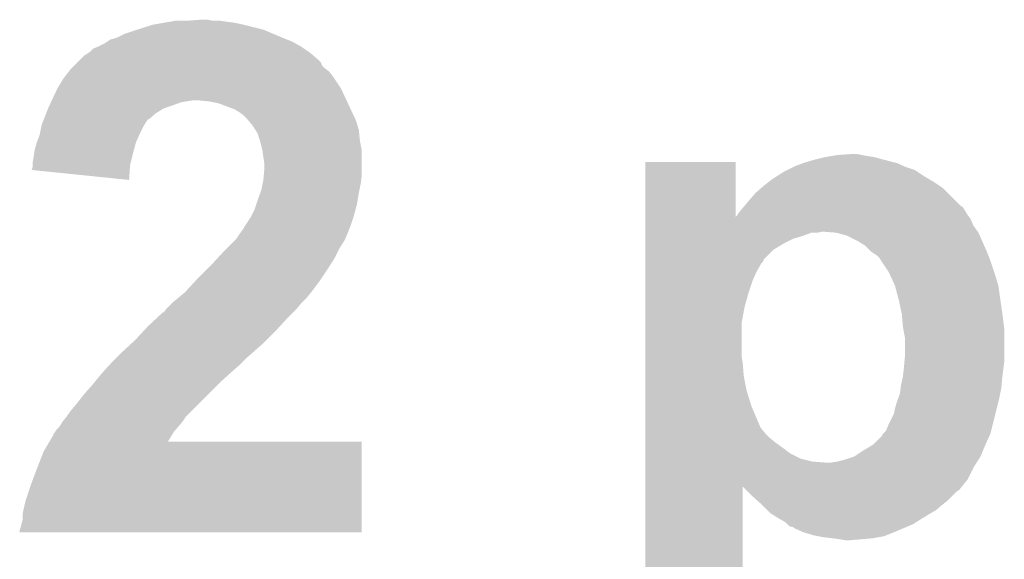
# Model space of a CAD drawing. Extents: x -1.3 to 24.2, y -3.9 to 53.4.
# Tile 18 of 26: x 12.1 to 14.7, y 11.9 to 13.3. Entities that reach past the tile are written whole.
import ezdxf

# ---------------------------------------------------------------- set-up
doc = ezdxf.new("R2010")
doc.units = 0
doc.layers.add('OLED_W_2_CLICK_V102_GTO', color=9, linetype='CONTINUOUS')

msp = doc.modelspace()

# ---------------------------------------------------------------- linework, layer by layer
at = {"layer": 'OLED_W_2_CLICK_V102_GTO'}
for points in [[(12.51585, 13.27658), (12.530456, 13.27912), (12.694918, 13.27658), (12.6746, 13.27912)], [(12.530456, 13.27912), (12.545062, 13.28166), (12.6746, 13.27912), (12.65682, 13.28166)], [(12.57554, 13.28166), (12.608558, 13.2842), (12.639042, 13.28166), (12.626342, 13.2842)], [(12.415522, 13.24864), (12.43838, 13.25626), (12.79271, 13.24864), (12.774612, 13.25626)], [(12.43838, 13.25626), (12.446416, 13.258798), (12.774612, 13.25626), (12.768582, 13.258798)], [(12.446416, 13.258798), (12.48664, 13.2715), (12.768582, 13.258798), (12.71778, 13.2715)], [(12.48664, 13.2715), (12.51585, 13.27658), (12.71778, 13.2715), (12.694918, 13.27658)], [(12.362182, 13.223242), (12.369798, 13.22832), (12.851384, 13.223242), (12.842242, 13.22832)], [(12.369798, 13.22832), (12.37742, 13.233402), (12.842242, 13.22832), (12.829536, 13.233402)], [(12.37742, 13.233402), (12.3952, 13.23848), (12.829536, 13.233402), (12.81684, 13.23848)], [(12.3952, 13.23848), (12.415522, 13.24864), (12.81684, 13.23848), (12.79271, 13.24864)], [(12.319, 13.19784), (12.326622, 13.202922), (12.890502, 13.19784), (12.883242, 13.202922)], [(12.326622, 13.202922), (12.334244, 13.21054), (12.883242, 13.202922), (12.87236, 13.21054)], [(12.334244, 13.21054), (12.34694, 13.21562), (12.87236, 13.21054), (12.865102, 13.21562)], [(12.34694, 13.21562), (12.362182, 13.223242), (12.865102, 13.21562), (12.851384, 13.223242)], [(12.293598, 13.174976), (12.298686, 13.180062), (12.9159, 13.174976), (12.91082, 13.180062)], [(12.298686, 13.180062), (12.313926, 13.1953), (12.91082, 13.180062), (12.893406, 13.1953)], [(12.313926, 13.1953), (12.316466, 13.195306), (12.893406, 13.1953), (12.8934, 13.195306)], [(12.316466, 13.195306), (12.319, 13.19784), (12.8934, 13.195306), (12.890502, 13.19784)], [(12.26199, 13.13942), (12.271868, 13.152118), (12.94638, 13.13942), (12.936222, 13.152118)], [(12.271868, 13.152118), (12.275822, 13.1572), (12.936222, 13.152118), (12.929448, 13.1572)], [(12.275822, 13.1572), (12.278362, 13.15974), (12.929448, 13.1572), (12.926062, 13.15974)], [(12.278362, 13.15974), (12.28598, 13.167358), (12.926062, 13.15974), (12.918444, 13.167358)], [(12.28598, 13.167358), (12.293598, 13.174976), (12.918444, 13.167358), (12.9159, 13.174976)], [(12.2428, 13.10894), (12.25804, 13.13434), (12.9667, 13.10894), (12.949768, 13.13434)], [(12.25804, 13.13434), (12.26199, 13.13942), (12.949768, 13.13434), (12.94638, 13.13942)], [(12.228362, 13.07846), (12.2428, 13.108938), (12.980924, 13.07846), (12.966702, 13.108938)], [(12.2428, 13.108938), (12.2428, 13.10894), (12.966702, 13.108938), (12.9667, 13.10894)], [(12.225954, 13.073378), (12.228362, 13.07846), (12.557758, 13.073378), (12.588238, 13.07846)], [(12.62888, 13.07592), (12.600942, 13.07846), (12.98211, 13.07592), (12.980924, 13.07846)], [(12.654278, 13.07084), (12.62888, 13.07592), (12.98448, 13.07084), (12.98211, 13.07592)], [(12.214012, 13.04544), (12.21895, 13.058138), (12.494258, 13.04544), (12.514578, 13.058138)], [(12.21895, 13.058138), (12.21994, 13.06068), (12.514578, 13.058138), (12.522202, 13.06068)], [(12.21994, 13.06068), (12.222346, 13.06576), (12.522202, 13.06068), (12.53744, 13.06576)], [(12.222346, 13.06576), (12.225954, 13.073378), (12.53744, 13.06576), (12.557758, 13.073378)], [(12.694922, 13.0556), (12.654278, 13.07084), (12.991654, 13.0556), (12.98448, 13.07084)], [(12.707618, 13.047982), (12.694922, 13.0556), (12.995238, 13.047982), (12.991654, 13.0556)], [(12.205124, 13.022582), (12.208084, 13.030192), (12.46886, 13.022582), (12.473936, 13.030192)], [(12.208084, 13.030192), (12.208086, 13.0302), (12.473936, 13.030192), (12.476474, 13.0302)], [(12.208086, 13.0302), (12.214012, 13.04544), (12.476474, 13.0302), (12.494258, 13.04544)], [(12.717778, 13.04036), (12.707618, 13.047982), (12.998826, 13.04036), (12.995238, 13.047982)], [(12.725402, 13.03274), (12.717778, 13.04036), (13.002412, 13.03274), (12.998826, 13.04036)], [(12.729758, 13.027658), (12.725402, 13.03274), (13.004802, 13.027658), (13.002412, 13.03274)], [(12.74064, 13.014962), (12.729758, 13.027658), (13.00861, 13.014962), (13.004802, 13.027658)], [(12.198094, 12.99464), (12.201144, 13.00988), (12.45362, 12.99464), (12.46124, 13.00988)], [(12.201144, 13.00988), (12.202162, 13.014962), (12.46124, 13.00988), (12.464288, 13.014962)], [(12.202162, 13.014962), (12.205124, 13.022582), (12.464288, 13.014962), (12.46886, 13.022582)], [(12.74858, 13.002258), (12.74064, 13.014962), (13.01242, 13.002258), (13.00861, 13.014962)], [(12.753338, 12.994642), (12.74858, 13.002258), (13.013182, 12.994642), (13.01242, 13.002258)], [(12.190412, 12.97178), (12.19708, 12.989562), (12.443458, 12.97178), (12.451362, 12.989562)], [(12.19708, 12.989562), (12.198094, 12.99464), (12.451362, 12.989562), (12.45362, 12.99464)], [(12.759266, 12.97686), (12.753338, 12.994642), (13.01496, 12.97686), (13.013182, 12.994642)], [(12.76096, 12.971778), (12.759266, 12.97686), (13.015884, 12.971778), (13.01496, 12.97686)], [(12.18329, 12.94384), (12.18438, 12.951462), (12.43584, 12.94384), (12.437918, 12.951462)], [(12.18438, 12.951462), (12.18946, 12.96924), (12.437918, 12.951462), (12.442764, 12.96924)], [(12.18946, 12.96924), (12.190412, 12.97178), (12.442764, 12.96924), (12.443458, 12.97178)], [(12.76604, 12.95146), (12.76096, 12.971778), (13.019578, 12.95146), (13.015884, 12.971778)], [(12.766404, 12.948918), (12.76604, 12.95146), (13.02004, 12.948918), (13.019578, 12.95146)], [(12.1793, 12.918442), (12.18184, 12.93368), (12.42949, 12.918442), (12.4333, 12.93368)], [(12.18184, 12.93368), (12.18329, 12.94384), (12.4333, 12.93368), (12.43584, 12.94384)], [(12.77112, 12.9159), (12.766404, 12.948918), (13.02004, 12.9159), (13.02004, 12.948918)], [(14.147798, 12.91844), (14.1732, 12.92606), (14.386562, 12.91844), (14.356082, 12.92606)], [(14.1732, 12.92606), (14.18336, 12.9286), (14.356082, 12.92606), (14.34592, 12.9286)], [(14.18336, 12.9286), (14.20368, 12.93368), (14.34592, 12.9286), (14.328142, 12.93368)], [(14.20368, 12.93368), (14.218918, 12.93622), (14.328142, 12.93368), (14.31036, 12.93622)], [(14.218918, 12.93622), (14.234158, 12.93876), (14.31036, 12.93622), (14.29766, 12.93876)], [(14.234158, 12.93876), (14.269718, 12.9413), (14.29766, 12.93876), (14.284962, 12.9413)], [(12.176768, 12.900686), (12.1793, 12.908284), (12.427366, 12.900686), (12.427878, 12.908284)], [(12.425658, 12.875262), (12.176768, 12.900686), (12.425658, 12.875262), (12.427366, 12.900686)], [(12.1793, 12.913358), (12.1793, 12.918442), (12.42822, 12.913358), (12.42949, 12.918442)], [(12.1793, 12.908284), (12.1793, 12.913358), (12.427878, 12.908284), (12.42822, 12.913358)], [(12.769734, 12.88796), (12.77112, 12.903198), (13.02004, 12.88796), (13.02004, 12.903198)], [(12.77112, 12.903198), (12.77112, 12.9159), (13.02004, 12.903198), (13.02004, 12.9159)], [(13.743958, 12.781316), (13.74396, 12.920958), (13.975118, 12.781316), (13.97508, 12.920958)], [(13.74396, 12.920958), (13.743962, 12.92098), (13.97508, 12.920958), (13.743962, 12.92098)], [(14.097002, 12.89558), (14.107156, 12.900658), (14.439902, 12.89558), (14.432284, 12.900658)], [(14.107156, 12.900658), (14.1224, 12.90828), (14.432284, 12.900658), (14.40942, 12.90828)], [(14.1224, 12.90828), (14.12748, 12.91082), (14.40942, 12.90828), (14.403706, 12.91082)], [(14.12748, 12.91082), (14.147798, 12.91844), (14.403706, 12.91082), (14.386562, 12.91844)], [(12.767056, 12.867642), (12.76858, 12.87526), (13.0175, 12.867642), (13.018452, 12.87526)], [(12.76858, 12.87526), (12.769734, 12.88796), (13.018452, 12.87526), (13.02004, 12.88796)], [(14.059264, 12.870182), (14.06906, 12.8778), (14.48054, 12.870182), (14.467842, 12.8778)], [(14.06906, 12.8778), (14.081034, 12.88542), (14.467842, 12.8778), (14.455138, 12.88542)], [(14.081034, 12.88542), (14.097002, 12.89558), (14.455138, 12.88542), (14.439902, 12.89558)], [(12.760728, 12.84224), (12.7635, 12.849862), (13.01242, 12.84224), (13.013944, 12.849862)], [(12.7635, 12.849862), (12.767056, 12.867642), (13.013944, 12.849862), (13.0175, 12.867642)], [(14.02588, 12.842242), (14.040388, 12.854938), (14.5161, 12.842242), (14.503402, 12.854938)], [(14.040388, 12.854938), (14.046198, 12.86002), (14.503402, 12.854938), (14.495782, 12.86002)], [(14.046198, 12.86002), (14.059264, 12.870182), (14.495782, 12.86002), (14.48054, 12.870182)], [(12.75334, 12.82192), (12.760728, 12.84224), (13.009032, 12.82192), (13.01242, 12.84224)], [(14.0081, 12.82192), (14.02588, 12.842242), (14.536422, 12.82192), (14.5161, 12.842242)], [(12.74572, 12.799062), (12.749952, 12.811758), (13.003876, 12.799062), (13.00734, 12.811758)], [(12.749952, 12.811758), (12.75334, 12.82192), (13.00734, 12.811758), (13.009032, 12.82192)], [(13.98905, 12.799062), (13.995396, 12.806676), (14.55928, 12.799062), (14.5542, 12.806676)], [(13.995396, 12.806676), (13.997514, 12.809218), (14.5542, 12.806676), (14.549124, 12.809218)], [(13.997514, 12.809218), (14.0081, 12.82192), (14.549124, 12.809218), (14.536422, 12.82192)], [(12.720322, 12.755882), (12.73556, 12.778742), (12.990406, 12.755882), (12.998026, 12.778742)], [(12.73556, 12.778742), (12.738098, 12.78382), (12.998026, 12.778742), (12.99972, 12.78382)], [(12.738098, 12.78382), (12.74572, 12.799062), (12.99972, 12.78382), (13.003876, 12.799062)], [(13.743958, 12.776198), (13.743958, 12.781316), (14.57452, 12.776198), (14.570684, 12.781316)], [(13.743958, 12.758418), (13.743958, 12.776198), (14.582142, 12.758418), (14.57452, 12.776198)], [(13.975118, 12.781316), (13.97762, 12.78382), (14.570684, 12.781316), (14.568806, 12.78382)], [(13.97762, 12.78382), (13.979312, 12.78636), (14.568806, 12.78382), (14.5669, 12.78636)], [(13.979312, 12.78636), (13.9827, 12.79144), (14.5669, 12.78636), (14.563854, 12.79144)], [(13.9827, 12.79144), (13.98905, 12.799062), (14.563854, 12.79144), (14.55928, 12.799062)], [(12.715872, 12.748258), (12.71778, 12.750802), (12.98702, 12.748258), (12.98829, 12.750802)], [(12.71778, 12.750802), (12.719048, 12.75334), (12.98829, 12.750802), (12.98956, 12.75334)], [(12.719048, 12.75334), (12.720322, 12.755882), (12.98956, 12.75334), (12.990406, 12.755882)], [(13.743958, 12.74318), (13.743958, 12.758418), (14.593026, 12.74318), (14.582142, 12.758418)], [(12.69746, 12.72286), (12.7, 12.7254), (12.976858, 12.72286), (12.977946, 12.7254)], [(12.7, 12.7254), (12.71016, 12.74064), (12.977946, 12.7254), (12.984478, 12.74064)], [(12.71016, 12.740642), (12.715872, 12.748258), (12.98448, 12.740642), (12.98702, 12.748258)], [(12.71016, 12.74064), (12.71016, 12.740642), (12.984478, 12.74064), (12.98448, 12.740642)], [(13.743958, 12.74064), (13.743958, 12.74318), (14.183362, 12.74064), (14.196062, 12.74318)], [(13.743958, 12.733018), (13.743958, 12.74064), (14.1478, 12.733018), (14.168124, 12.74064)], [(13.743958, 12.725402), (13.743958, 12.733018), (14.122402, 12.725402), (14.1478, 12.733018)], [(13.743958, 12.7127), (13.743958, 12.725402), (14.097, 12.7127), (14.122402, 12.725402)], [(14.231622, 12.74064), (14.1986, 12.74318), (14.59484, 12.74064), (14.593026, 12.74318)], [(14.25956, 12.73302), (14.231622, 12.74064), (14.598228, 12.73302), (14.59484, 12.74064)], [(14.284958, 12.72032), (14.25956, 12.73302), (14.603872, 12.72032), (14.598228, 12.73302)], [(12.66952, 12.69492), (12.67714, 12.70254), (12.96035, 12.69492), (12.964162, 12.70254)], [(12.67714, 12.70254), (12.69746, 12.72286), (12.964162, 12.70254), (12.976858, 12.72286)], [(13.743958, 12.697462), (13.743958, 12.7127), (14.071602, 12.697462), (14.097, 12.7127)], [(14.305282, 12.707618), (14.284958, 12.72032), (14.609518, 12.707618), (14.603872, 12.72032)], [(14.31798, 12.69492), (14.305282, 12.707618), (14.61516, 12.69492), (14.609518, 12.707618)], [(12.6365, 12.65936), (12.65301, 12.67714), (12.940144, 12.65936), (12.951458, 12.67714)], [(12.65301, 12.67714), (12.66952, 12.69492), (12.951458, 12.67714), (12.96035, 12.69492)], [(13.743956, 12.672066), (13.743958, 12.697462), (14.046206, 12.672066), (14.071602, 12.697462)], [(14.32052, 12.69238), (14.31798, 12.69492), (14.616178, 12.69238), (14.61516, 12.69492)], [(14.335762, 12.682218), (14.32052, 12.69238), (14.620242, 12.682218), (14.616178, 12.69238)], [(14.343382, 12.674596), (14.335762, 12.682218), (14.623292, 12.674596), (14.620242, 12.682218)], [(14.34592, 12.669522), (14.343382, 12.674596), (14.62532, 12.669522), (14.623292, 12.674596)], [(12.60094, 12.6238), (12.62634, 12.6492), (12.916746, 12.6238), (12.93368, 12.6492)], [(12.62634, 12.6492), (12.6365, 12.65936), (12.93368, 12.6492), (12.940144, 12.65936)], [(13.743956, 12.669524), (13.743956, 12.672066), (14.0462, 12.669524), (14.046206, 12.672066)], [(13.743956, 12.65936), (13.743956, 12.669524), (14.03858, 12.65936), (14.0462, 12.669524)], [(13.743956, 12.64158), (13.743956, 12.65936), (14.02842, 12.64158), (14.03858, 12.65936)], [(14.345922, 12.669518), (14.34592, 12.669522), (14.625322, 12.669518), (14.62532, 12.669522)], [(14.36624, 12.63904), (14.345922, 12.669518), (14.63548, 12.63904), (14.625322, 12.669518)], [(12.596222, 12.61872), (12.60094, 12.6238), (12.91336, 12.61872), (12.916746, 12.6238)], [(13.743956, 12.618718), (13.743956, 12.64158), (14.01826, 12.618718), (14.02842, 12.64158)], [(14.381482, 12.60602), (14.36624, 12.63904), (14.64564, 12.60602), (14.63548, 12.63904)], [(12.56792, 12.58824), (12.596222, 12.61872), (12.890498, 12.58824), (12.91336, 12.61872)], [(13.743956, 12.58824), (13.743956, 12.618718), (14.0081, 12.58824), (14.01826, 12.618718)], [(14.381484, 12.606018), (14.381482, 12.60602), (14.64564, 12.606018), (14.64564, 12.60602)], [(14.39164, 12.567922), (14.381484, 12.606018), (14.651084, 12.567922), (14.64564, 12.606018)], [(12.53744, 12.56284), (12.55268, 12.57554), (12.86764, 12.56284), (12.880338, 12.57554)], [(12.55268, 12.57554), (12.564868, 12.585698), (12.880338, 12.57554), (12.88796, 12.585698)], [(12.564868, 12.585698), (12.56792, 12.58824), (12.88796, 12.585698), (12.890498, 12.58824)], [(13.743954, 12.55268), (13.743956, 12.58824), (13.99794, 12.55268), (14.0081, 12.58824)], [(12.519662, 12.545062), (12.53744, 12.56284), (12.852402, 12.545062), (12.86764, 12.56284)], [(13.743954, 12.512042), (13.743954, 12.55268), (13.99032, 12.512042), (13.99794, 12.55268)], [(14.398716, 12.5349), (14.39164, 12.567922), (14.6558, 12.5349), (14.651084, 12.567922)], [(12.495714, 12.5222), (12.512046, 12.53744), (12.82954, 12.5222), (12.84478, 12.53744)], [(12.512046, 12.53744), (12.514584, 12.537448), (12.84478, 12.53744), (12.844788, 12.537448)], [(12.514584, 12.537448), (12.51966, 12.54506), (12.844788, 12.537448), (12.852402, 12.54506)], [(12.51966, 12.54506), (12.519662, 12.545062), (12.852402, 12.54506), (12.852402, 12.545062)], [(14.39926, 12.53236), (14.398716, 12.5349), (14.656118, 12.53236), (14.6558, 12.5349)], [(14.4018, 12.50188), (14.39926, 12.53236), (14.659928, 12.50188), (14.656118, 12.53236)], [(12.464504, 12.49172), (12.47394, 12.50188), (12.8016, 12.49172), (12.810912, 12.50188)], [(12.47394, 12.50188), (12.495714, 12.5222), (12.810912, 12.50188), (12.82954, 12.5222)], [(13.743952, 12.423142), (13.743954, 12.512042), (13.99032, 12.423142), (13.99032, 12.512042)], [(14.403072, 12.494258), (14.4018, 12.50188), (14.66088, 12.494258), (14.659928, 12.50188)], [(12.44092, 12.46632), (12.464504, 12.49172), (12.7762, 12.46632), (12.8016, 12.49172)], [(14.40434, 12.48664), (14.403072, 12.494258), (14.66088, 12.48664), (14.66088, 12.494258)], [(14.40688, 12.473938), (14.40434, 12.48664), (14.66088, 12.473938), (14.66088, 12.48664)], [(14.40688, 12.42314), (14.40688, 12.473938), (14.66088, 12.42314), (14.66088, 12.473938)], [(12.4079, 12.43584), (12.432664, 12.4587), (12.742672, 12.43584), (12.76858, 12.4587)], [(12.432664, 12.4587), (12.44092, 12.46632), (12.76858, 12.4587), (12.7762, 12.46632)], [(12.39266, 12.4206), (12.4079, 12.43584), (12.7254, 12.4206), (12.742672, 12.43584)], [(13.743952, 12.4079), (13.743952, 12.423142), (13.99286, 12.4079), (13.99032, 12.423142)], [(14.405956, 12.41298), (14.40688, 12.42314), (14.66088, 12.41298), (14.66088, 12.42314)], [(12.359178, 12.38504), (12.375342, 12.40282), (12.6873, 12.38504), (12.70762, 12.40282)], [(12.375342, 12.40282), (12.37996, 12.4079), (12.70762, 12.40282), (12.7127, 12.4079)], [(12.37996, 12.4079), (12.39266, 12.4206), (12.7127, 12.4079), (12.7254, 12.4206)], [(13.743952, 12.37488), (13.743952, 12.4079), (13.9954, 12.37488), (13.99286, 12.4079)], [(14.40434, 12.3952), (14.405956, 12.41298), (14.658656, 12.3952), (14.66088, 12.41298)], [(12.340012, 12.36218), (12.35456, 12.379958), (12.6619, 12.36218), (12.681652, 12.379958)], [(12.35456, 12.379958), (12.359178, 12.38504), (12.681652, 12.379958), (12.6873, 12.38504)], [(13.743952, 12.33678), (13.743952, 12.37488), (14.00302, 12.33678), (13.9954, 12.37488)], [(14.39672, 12.34948), (14.4018, 12.37234), (14.65372, 12.34948), (14.6558, 12.37234)], [(14.4018, 12.37234), (14.40434, 12.3952), (14.6558, 12.37234), (14.658656, 12.3952)], [(12.31138, 12.32916), (12.3317, 12.35202), (12.62888, 12.32916), (12.65174, 12.35202)], [(12.3317, 12.35202), (12.340012, 12.36218), (12.65174, 12.35202), (12.6619, 12.36218)], [(14.396084, 12.344398), (14.39672, 12.34948), (14.65326, 12.344398), (14.65372, 12.34948)], [(12.2936, 12.306298), (12.31138, 12.32916), (12.606018, 12.306298), (12.62888, 12.32916)], [(13.74395, 12.29614), (13.743952, 12.33678), (14.015718, 12.29614), (14.00302, 12.33678)], [(14.39037, 12.319), (14.394178, 12.329156), (14.64818, 12.319), (14.65021, 12.329156)], [(14.394178, 12.329156), (14.396084, 12.344398), (14.65021, 12.329156), (14.65326, 12.344398)], [(12.27836, 12.28852), (12.2936, 12.306298), (12.58824, 12.28852), (12.606018, 12.306298)], [(14.38148, 12.291062), (14.386562, 12.308842), (14.641194, 12.291062), (14.64564, 12.308842)], [(14.386562, 12.308842), (14.39037, 12.319), (14.64564, 12.308842), (14.64818, 12.319)], [(12.26566, 12.27074), (12.27836, 12.28852), (12.57046, 12.27074), (12.58824, 12.28852)], [(13.74395, 12.242802), (13.74395, 12.29614), (14.03858, 12.242802), (14.015718, 12.29614)], [(14.36624, 12.25296), (14.378938, 12.278358), (14.63167, 12.25296), (14.638018, 12.278358)], [(14.378938, 12.278358), (14.38148, 12.291062), (14.638018, 12.278358), (14.641194, 12.291062)], [(12.247882, 12.245342), (12.252452, 12.25296), (12.551094, 12.245342), (12.55776, 12.25296)], [(12.252452, 12.25296), (12.2555, 12.25804), (12.55776, 12.25296), (12.56157, 12.25804)], [(12.2555, 12.25804), (12.259564, 12.26312), (12.56157, 12.25804), (12.56538, 12.26312)], [(12.259564, 12.26312), (12.26566, 12.27074), (12.56538, 12.26312), (12.57046, 12.27074)], [(14.358618, 12.23518), (14.36624, 12.25296), (14.627224, 12.23518), (14.63167, 12.25296)], [(12.222178, 12.20724), (12.23264, 12.225024), (12.52478, 12.20724), (12.53542, 12.225024)], [(12.23264, 12.225024), (12.232646, 12.227566), (12.53542, 12.225024), (12.536942, 12.227566)], [(12.232646, 12.227566), (12.23518, 12.2301), (12.536942, 12.227566), (12.538458, 12.2301)], [(12.23518, 12.2301), (12.236872, 12.232638), (12.538458, 12.2301), (12.539978, 12.232638)], [(12.236872, 12.232638), (12.240262, 12.237722), (12.539978, 12.232638), (12.544426, 12.237722)], [(12.240262, 12.237722), (12.247882, 12.245342), (12.544426, 12.237722), (12.551094, 12.245342)], [(13.74395, 12.22756), (13.74395, 12.242802), (14.05128, 12.22756), (14.03858, 12.242802)], [(13.74395, 12.217398), (13.74395, 12.22756), (14.061442, 12.217398), (14.05128, 12.22756)], [(14.325598, 12.19962), (14.348458, 12.22248), (14.61262, 12.19962), (14.62301, 12.22248)], [(14.348458, 12.22248), (14.350998, 12.227556), (14.62301, 12.22248), (14.625318, 12.227556)], [(14.350998, 12.227558), (14.358618, 12.23518), (14.62532, 12.227558), (14.627224, 12.23518)], [(14.350998, 12.227556), (14.350998, 12.227558), (14.625318, 12.227556), (14.62532, 12.227558)], [(12.20724, 12.181842), (12.222166, 12.207218), (13.020036, 12.181842), (13.02004, 12.207218)], [(12.222166, 12.207218), (12.222178, 12.20724), (13.02004, 12.207218), (12.52478, 12.20724)], [(13.743948, 12.2047), (13.74395, 12.217398), (14.07668, 12.2047), (14.061442, 12.217398)], [(13.743948, 12.192), (13.743948, 12.2047), (14.09446, 12.192), (14.07668, 12.2047)], [(14.3002, 12.184382), (14.325598, 12.199618), (14.606268, 12.184382), (14.612618, 12.199618)], [(14.325598, 12.199618), (14.325598, 12.19962), (14.612618, 12.199618), (14.61262, 12.19962)], [(12.18946, 12.13612), (12.20724, 12.181842), (13.020032, 12.13612), (13.020036, 12.181842)], [(13.743948, 12.176762), (13.743948, 12.192), (14.11478, 12.176762), (14.09446, 12.192)], [(13.743948, 12.16406), (13.743948, 12.176762), (14.140178, 12.16406), (14.11478, 12.176762)], [(14.27734, 12.16914), (14.3002, 12.184382), (14.599918, 12.16914), (14.606268, 12.184382)], [(13.743948, 12.15644), (13.743948, 12.16406), (14.17066, 12.15644), (14.140178, 12.16406)], [(13.743948, 12.1539), (13.743948, 12.15644), (14.20368, 12.1539), (14.17066, 12.15644)], [(13.743948, 12.141198), (13.743948, 12.1539), (14.58214, 12.141198), (14.59022, 12.1539)], [(14.218918, 12.1539), (14.23416, 12.15644), (14.59022, 12.1539), (14.591836, 12.15644)], [(14.23416, 12.15644), (14.25448, 12.161522), (14.591836, 12.15644), (14.59507, 12.161522)], [(14.25448, 12.161522), (14.27734, 12.16914), (14.59507, 12.161522), (14.599918, 12.16914)], [(12.17422, 12.09548), (12.18946, 12.13612), (13.020028, 12.09548), (13.020032, 12.13612)], [(13.743948, 12.11072), (13.743948, 12.141198), (14.5669, 12.11072), (14.58214, 12.141198)], [(12.16152, 12.057378), (12.17422, 12.09548), (13.020024, 12.057378), (13.020028, 12.09548)], [(13.743948, 12.092888), (13.743948, 12.11072), (14.552634, 12.092888), (14.5669, 12.11072)], [(13.74394, 11.615442), (13.743948, 12.092888), (13.992838, 11.615442), (13.99286, 12.092888)], [(14.000444, 12.08532), (13.99286, 12.092888), (14.54658, 12.08532), (14.552634, 12.092888)], [(14.002992, 12.082778), (14.000444, 12.08532), (14.544036, 12.082778), (14.54658, 12.08532)], [(14.005536, 12.080238), (14.002992, 12.082778), (14.53896, 12.080238), (14.544036, 12.082778)], [(14.01826, 12.06754), (14.005536, 12.080238), (14.52626, 12.06754), (14.53896, 12.080238)], [(12.1539, 12.024362), (12.16152, 12.057378), (13.020022, 12.024362), (13.020024, 12.057378)], [(14.032374, 12.054838), (14.01826, 12.06754), (14.513558, 12.054838), (14.52626, 12.06754)], [(14.04366, 12.04468), (14.032374, 12.054838), (14.50086, 12.04468), (14.513558, 12.054838)], [(12.1539, 12.009122), (12.1539, 12.024362), (13.02002, 12.009122), (13.020022, 12.024362)], [(14.056362, 12.031978), (14.04366, 12.04468), (14.485618, 12.031978), (14.50086, 12.04468)], [(14.063978, 12.024362), (14.056362, 12.031978), (14.472288, 12.024362), (14.485618, 12.031978)], [(14.068046, 12.02182), (14.063978, 12.024362), (14.46784, 12.02182), (14.472288, 12.024362)], [(14.0843, 12.01166), (14.068046, 12.02182), (14.451584, 12.01166), (14.46784, 12.02182)], [(12.148818, 11.9888), (12.1539, 12.009122), (13.020018, 11.9888), (13.02002, 12.009122)], [(14.102078, 12.001502), (14.0843, 12.01166), (14.43533, 12.001502), (14.451584, 12.01166)], [(14.107162, 11.99642), (14.102078, 12.001502), (14.4272, 11.99642), (14.43533, 12.001502)], [(14.112238, 11.991344), (14.107162, 11.99642), (14.415144, 11.991344), (14.4272, 11.99642)], [(12.14628, 11.976122), (12.146282, 11.981182), (13.020018, 11.976122), (13.020018, 11.981182)], [(13.020018, 11.9761), (12.14628, 11.976122), (13.020018, 11.9761), (13.020018, 11.976122)], [(12.146282, 11.981182), (12.148818, 11.9888), (13.020018, 11.981182), (13.020018, 11.9888)], [(14.122394, 11.988802), (14.112238, 11.991344), (14.409106, 11.988802), (14.415144, 11.991344)], [(14.12494, 11.986262), (14.122394, 11.988802), (14.403074, 11.986262), (14.409106, 11.988802)], [(14.147798, 11.9761), (14.12494, 11.986262), (14.37894, 11.9761), (14.403074, 11.986262)], [(14.1732, 11.96848), (14.147798, 11.9761), (14.359888, 11.96848), (14.37894, 11.9761)], [(14.185902, 11.96594), (14.1732, 11.96848), (14.353538, 11.96594), (14.359888, 11.96848)], [(14.198602, 11.9634), (14.185902, 11.96594), (14.33957, 11.9634), (14.353538, 11.96594)], [(14.22146, 11.96086), (14.198602, 11.9634), (14.325602, 11.96086), (14.33957, 11.9634)], [(14.23924, 11.95832), (14.22146, 11.96086), (14.29766, 11.95832), (14.325602, 11.96086)], [(14.254478, 11.95578), (14.23924, 11.95832), (14.267182, 11.95578), (14.29766, 11.95832)]]:
    msp.add_solid(points, dxfattribs=at)

doc.saveas('drawing.dxf')
